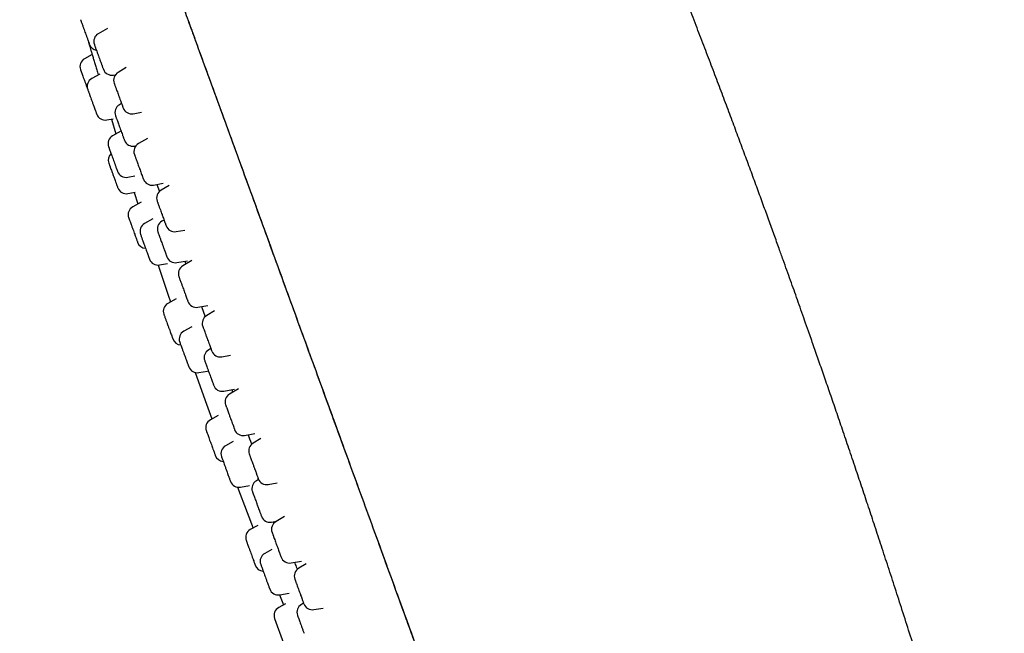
# Model space of a CAD drawing. Header units: millimetres. Extents: x 8 to 1577, y 12 to 2534.
# Tile 53 of 114: x 401 to 456, y 2125 to 2159. Entities that reach past the tile are written whole.
import ezdxf

# ---------------------------------------------------------------- set-up
doc = ezdxf.new("R2010")
doc.units = ezdxf.units.MM

msp = doc.modelspace()

# ---------------------------------------------------------------- linework, layer by layer
at = {"color": 7, "linetype": 'Continuous', "lineweight": 30}
for p, q in [((406.092, 2158.871), (405.579, 2158.575)), ((405.242, 2157.427), (404.813, 2157.185)), ((407.133, 2156.687), (406.681, 2156.426)), ((405.663, 2156.332), (405.216, 2156.08)), ((406.416, 2156.277), (406.534, 2156.297)), ((406.87, 2154.697), (406.75, 2154.628)), ((407.517, 2154.128), (407.972, 2154.208)), ((406.053, 2153.78), (406.41, 2153.847)), ((406.306, 2153.828), (406.559, 2153.003)), ((406.833, 2153.158), (406.374, 2152.898)), ((408.312, 2152.759), (407.803, 2152.465)), ((407.586, 2152.33), (407.662, 2152.343)), ((407.211, 2150.599), (407.609, 2150.673)), ((408.64, 2150.167), (409.172, 2150.26)), ((408.833, 2150.201), (408.978, 2149.804)), ((409.513, 2150.132), (409.065, 2149.874)), ((407.223, 2149.689), (407.621, 2149.763)), ((407.579, 2149.756), (407.782, 2149.122)), ((407.956, 2149.221), (407.489, 2148.958)), ((408.607, 2148.282), (408.148, 2148.023)), ((409.227, 2148.222), (409.107, 2148.152)), ((409.902, 2147.576), (410.374, 2147.659)), ((408.985, 2145.724), (409.425, 2145.806)), ((409.943, 2145.854), (410.532, 2145.958)), ((410.778, 2145.965), (410.275, 2145.674)), ((410.387, 2145.932), (410.445, 2145.772)), ((409.905, 2143.851), (409.443, 2143.591)), ((411.111, 2143.376), (411.661, 2143.473)), ((411.305, 2143.41), (411.51, 2142.848)), ((412.036, 2143.171), (411.597, 2142.918)), ((410.771, 2142.295), (410.325, 2142.043)), ((411.826, 2141.081), (411.706, 2141.011)), ((412.434, 2140.62), (412.921, 2140.706)), ((411.162, 2139.743), (411.638, 2139.832)), ((412.542, 2138.713), (413.146, 2138.82)), ((413.359, 2138.837), (412.867, 2138.553)), ((412.987, 2138.791), (413.038, 2138.651)), ((412.24, 2137.365), (411.799, 2137.117)), ((413.703, 2136.254), (414.266, 2136.354)), ((413.063, 2135.917), (412.641, 2135.679)), ((414.607, 2136.073), (414.178, 2135.826)), ((413.478, 2133.38), (413.982, 2133.474)), ((414.476, 2133.806), (414.354, 2133.735)), ((415.015, 2133.528), (415.514, 2133.616)), ((414.427, 2131.248), (414.019, 2131.019)), ((415.191, 2131.437), (415.478, 2131.487)), ((415.925, 2131.745), (415.445, 2131.468)), ((415.207, 2129.919), (414.817, 2129.699)), ((416.282, 2129.17), (416.855, 2129.271)), ((417.125, 2129.11), (416.71, 2128.87)), ((415.644, 2127.398), (415.866, 2126.848)), ((415.654, 2127.4), (416.173, 2127.496)), ((415.963, 2126.902), (415.593, 2126.694)), ((416.976, 2126.932), (416.855, 2126.863)), ((417.547, 2126.572), (418.055, 2126.661)), ((415.368, 2126.087), (415.867, 2124.715))]:
    msp.add_line(p, q, dxfattribs=at)
at = {"color": 7, "linetype": 'Continuous', "lineweight": 30, "flags": 128}
for points in [[(405.003, 2158.211), (405.009, 2158.19), (405.03, 2158.119)], [(408.899, 2145.715), (409.461, 2144.05), (409.589, 2143.673)], [(410.959, 2139.747), (411.592, 2137.985), (411.89, 2137.168)], [(413.303, 2133.378), (413.844, 2131.965), (414.176, 2131.107)]]:
    msp.add_lwpolyline(points, dxfattribs=at)
at = {"color": 7, "linetype": 'Continuous', "lineweight": 30}
for centre, start, end in [((405.829, 2158.142), 120, 200), ((405.559, 2158.152), 200, 259.6776), ((405.059, 2156.75), 119.4148, 200), ((406.329, 2156.769), 200, 280), ((406.931, 2155.993), 120, 200), ((405.461, 2155.645), 119.4148, 200), ((407, 2154.195), 120, 200), ((407.43, 2154.62), 200, 280), ((405.961, 2154.272), 200, 280.5852), ((406.619, 2152.463), 119.4148, 200), ((407.499, 2152.822), 200, 280), ((408.053, 2152.032), 120, 200), ((406.631, 2151.553), 133.8642, 200), ((407.119, 2151.09), 200, 280.5852), ((408.553, 2150.659), 200, 280), ((407.131, 2150.18), 200, 280.6594), ((409.315, 2149.441), 120, 200), ((407.734, 2148.522), 119.3406, 200), ((408.394, 2147.588), 119.4148, 200), ((409.357, 2147.719), 120, 200), ((409.815, 2148.068), 200, 280), ((408.234, 2147.149), 200, 266.1155), ((408.893, 2146.215), 200, 280.5852), ((409.856, 2146.346), 200, 280), ((410.525, 2145.241), 120, 200), ((409.688, 2143.155), 119.3406, 200), ((411.024, 2143.868), 200, 280), ((411.847, 2142.485), 120, 200), ((410.187, 2141.782), 200, 266.1155), ((410.57, 2141.608), 119.4148, 200), ((411.956, 2140.578), 120, 200), ((412.347, 2141.112), 200, 280), ((411.07, 2140.235), 200, 280.5852), ((412.455, 2139.206), 200, 280), ((413.117, 2138.12), 120, 200), ((412.044, 2136.681), 119.3406, 200), ((413.616, 2136.747), 200, 280), ((412.886, 2135.244), 119.4148, 200), ((414.428, 2135.393), 120, 200), ((412.544, 2135.308), 200, 266.1155), ((413.386, 2133.871), 200, 280.5852), ((414.604, 2133.302), 120, 200), ((414.928, 2134.02), 200, 280), ((415.104, 2131.929), 200, 280), ((415.695, 2131.035), 120, 200), ((414.264, 2130.583), 119.3406, 200), ((415.063, 2129.264), 119.4148, 200), ((414.763, 2129.21), 200, 266.1155), ((416.195, 2129.663), 200, 280), ((416.96, 2128.437), 120, 200), ((415.563, 2127.891), 200, 280.5852), ((417.105, 2126.43), 120, 200), ((417.46, 2127.064), 200, 280), ((415.838, 2126.258), 119.3406, 200)]:
    msp.add_arc(centre, 0.5, start, end, dxfattribs=at)
for points, knots in [([(455.876, 2107.857), (455.794, 2108.144), (455.571, 2108.922), (455.208, 2110.18), (454.789, 2111.62), (454.373, 2113.033), (453.961, 2114.422), (453.552, 2115.79), (453.132, 2117.181), (452.701, 2118.594), (452.262, 2120.023), (451.828, 2121.422), (451.401, 2122.788), (450.981, 2124.12), (450.57, 2125.417), (450.166, 2126.677), (449.772, 2127.9), (449.387, 2129.086), (449.013, 2130.23), (448.65, 2131.333), (448.299, 2132.395), (447.956, 2133.424), (447.607, 2134.464), (447.254, 2135.511), (446.897, 2136.564), (446.552, 2137.576), (446.219, 2138.547), (445.898, 2139.478), (445.589, 2140.369), (445.293, 2141.219), (445.029, 2141.975), (444.795, 2142.641), (444.59, 2143.223), (444.393, 2143.781), (444.2, 2144.324), (444.006, 2144.87), (443.805, 2145.434), (443.594, 2146.024), (443.357, 2146.684), (443.092, 2147.419), (442.798, 2148.232), (442.49, 2149.081), (442.166, 2149.966), (441.828, 2150.888), (441.482, 2151.826), (441.129, 2152.779), (440.768, 2153.745), (440.394, 2154.744), (440.007, 2155.773), (439.605, 2156.834), (439.189, 2157.925), (438.759, 2159.047), (438.315, 2160.199), (437.857, 2161.382), (437.387, 2162.588), (436.905, 2163.817), (436.41, 2165.069), (435.9, 2166.352), (435.371, 2167.675), (434.821, 2169.039), (434.25, 2170.445), (433.661, 2171.886), (433.053, 2173.361), (432.432, 2174.859), (431.797, 2176.378), (431.15, 2177.914), (430.489, 2179.473), (429.813, 2181.052), (429.125, 2182.649), (428.423, 2184.264), (427.704, 2185.903), (427.06, 2187.361), (426.493, 2188.635), (426.008, 2189.722), (425.51, 2190.83), (425.078, 2191.788), (424.811, 2192.378), (424.715, 2192.59)], [0, 0, 0, 0, 0.009906, 0.026865, 0.043453, 0.05973, 0.075746, 0.091545, 0.107133, 0.124005, 0.140562, 0.156776, 0.172625, 0.188089, 0.203149, 0.217791, 0.232009, 0.245809, 0.259201, 0.271963, 0.284342, 0.296346, 0.307977, 0.320748, 0.333047, 0.344879, 0.356245, 0.367144, 0.377575, 0.387536, 0.397026, 0.404151, 0.410984, 0.417524, 0.423779, 0.430117, 0.436752, 0.443682, 0.450908, 0.460042, 0.469609, 0.479607, 0.490037, 0.500898, 0.512188, 0.523226, 0.534644, 0.54644, 0.558615, 0.571165, 0.58409, 0.597387, 0.611053, 0.625089, 0.639499, 0.654021, 0.668917, 0.684194, 0.699861, 0.716225, 0.733015, 0.750245, 0.767908, 0.785979, 0.804097, 0.822551, 0.841305, 0.860323, 0.879563, 0.89903, 0.918806, 0.938987, 0.951925, 0.965094, 0.978522, 0.992244, 1, 1, 1, 1]), ([(401.217, 2184.994), (401.217, 2184.994), (401.215, 2185), (401.223, 2184.979), (401.241, 2184.927), (401.275, 2184.834), (401.322, 2184.705), (401.383, 2184.539), (401.457, 2184.336), (401.544, 2184.097), (401.644, 2183.821), (401.743, 2183.55), (401.832, 2183.303), (401.911, 2183.088), (401.999, 2182.846), (402.096, 2182.579), (402.204, 2182.283), (402.322, 2181.957), (402.449, 2181.609), (402.583, 2181.24), (402.725, 2180.852), (402.877, 2180.433), (403.042, 2179.98), (403.219, 2179.494), (403.402, 2178.991), (403.59, 2178.475), (403.781, 2177.949), (403.983, 2177.396), (404.194, 2176.816), (404.414, 2176.209), (404.64, 2175.589), (404.871, 2174.956), (405.105, 2174.314), (405.346, 2173.651), (405.594, 2172.968), (405.859, 2172.24), (406.141, 2171.465), (406.441, 2170.642), (406.747, 2169.801), (407.06, 2168.942), (407.378, 2168.068), (407.701, 2167.179), (408.029, 2166.278), (408.377, 2165.322), (408.745, 2164.312), (409.133, 2163.246), (409.524, 2162.171), (409.918, 2161.089), (410.314, 2160), (410.713, 2158.906), (411.224, 2157.502), (411.847, 2155.788), (412.585, 2153.762), (413.317, 2151.749), (414.045, 2149.751), (414.766, 2147.768), (415.489, 2145.782), (416.212, 2143.795), (416.932, 2141.817), (417.648, 2139.851), (418.359, 2137.897), (419.07, 2135.943), (419.781, 2133.991), (420.491, 2132.04), (421.2, 2130.093), (421.907, 2128.148), (422.563, 2126.347), (423.167, 2124.687), (423.719, 2123.17), (424.27, 2121.657), (424.785, 2120.243), (425.262, 2118.932), (425.701, 2117.724), (426.138, 2116.525), (426.539, 2115.422), (426.906, 2114.415), (427.238, 2113.501), (427.567, 2112.598), (427.894, 2111.7), (428.217, 2110.811), (428.537, 2109.933), (428.85, 2109.072), (429.157, 2108.231), (429.456, 2107.41), (429.746, 2106.611), (430.028, 2105.836), (430.3, 2105.088), (430.563, 2104.368), (430.814, 2103.677), (431.054, 2103.017), (431.283, 2102.39), (431.498, 2101.797), (431.702, 2101.237), (431.895, 2100.707), (432.078, 2100.204), (432.251, 2099.728), (432.414, 2099.28), (432.566, 2098.865), (432.706, 2098.479), (432.836, 2098.122), (432.956, 2097.791), (433.029, 2097.593), (433.065, 2097.493)], [0, 0, 0, 0, 0.000001, 0.015682, 0.031361, 0.04704, 0.062719, 0.078399, 0.093802, 0.109204, 0.124602, 0.140001, 0.1488, 0.157601, 0.166401, 0.175201, 0.184, 0.1928, 0.2016, 0.209667, 0.217734, 0.225802, 0.233869, 0.241935, 0.249999, 0.257315, 0.264633, 0.271951, 0.279269, 0.286587, 0.293906, 0.300808, 0.307706, 0.314603, 0.321499, 0.328396, 0.336096, 0.343797, 0.351499, 0.359202, 0.366904, 0.374603, 0.382301, 0.389999, 0.398798, 0.407599, 0.416399, 0.425198, 0.433998, 0.442798, 0.451599, 0.467731, 0.483864, 0.499998, 0.515679, 0.531358, 0.547038, 0.562718, 0.578399, 0.593799, 0.6092, 0.6246, 0.640001, 0.6554, 0.670799, 0.686202, 0.701604, 0.713702, 0.725802, 0.7379, 0.749995, 0.759798, 0.769602, 0.779404, 0.789203, 0.7969, 0.804598, 0.812298, 0.820002, 0.827862, 0.835718, 0.843573, 0.851428, 0.859286, 0.867143, 0.875, 0.88284, 0.890681, 0.898522, 0.906361, 0.914198, 0.921897, 0.929596, 0.937298, 0.945, 0.952859, 0.960716, 0.96857, 0.976426, 0.984284, 0.992143, 1, 1, 1, 1]), ([(410.116, 2160.546), (410.231, 2160.228), (410.483, 2159.536), (410.874, 2158.462), (411.287, 2157.327), (411.784, 2155.962), (412.365, 2154.364), (413.031, 2152.535), (413.698, 2150.704), (414.364, 2148.874), (415.026, 2147.054), (415.684, 2145.246), (416.338, 2143.449), (416.992, 2141.652), (417.664, 2139.807), (418.353, 2137.914), (419.059, 2135.973), (419.766, 2134.032), (420.472, 2132.091), (421.179, 2130.149), (421.809, 2128.419), (422.361, 2126.9), (422.837, 2125.593), (423.312, 2124.288), (423.786, 2122.986), (424.259, 2121.686), (424.731, 2120.39), (425.166, 2119.194), (425.566, 2118.096), (425.929, 2117.097), (426.29, 2116.106), (426.648, 2115.123), (427.001, 2114.155), (427.347, 2113.203), (427.687, 2112.269), (428.021, 2111.351), (428.337, 2110.484), (428.634, 2109.665), (428.915, 2108.895), (429.19, 2108.139), (429.459, 2107.4), (429.722, 2106.678), (429.978, 2105.975), (430.225, 2105.294), (430.467, 2104.631), (430.701, 2103.988), (430.928, 2103.365), (431.144, 2102.771), (431.35, 2102.204), (431.547, 2101.664), (431.734, 2101.15), (431.917, 2100.647), (432.095, 2100.159), (432.265, 2099.69), (432.423, 2099.258), (432.568, 2098.859), (432.707, 2098.477), (432.838, 2098.116), (432.961, 2097.778), (433.033, 2097.581), (433.068, 2097.484)], [0, 0, 0, 0, 0.013311, 0.02901, 0.044728, 0.060456, 0.085629, 0.11079, 0.135916, 0.160982, 0.185999, 0.21054, 0.235059, 0.259565, 0.284063, 0.310519, 0.336984, 0.363466, 0.389975, 0.416523, 0.443135, 0.461091, 0.479064, 0.497046, 0.515028, 0.533003, 0.550972, 0.568947, 0.58304, 0.597132, 0.611223, 0.625315, 0.639413, 0.65327, 0.667148, 0.681005, 0.694818, 0.70713, 0.719435, 0.731748, 0.744109, 0.756513, 0.768935, 0.781349, 0.79373, 0.806516, 0.819266, 0.831999, 0.844734, 0.857489, 0.870292, 0.883143, 0.897299, 0.911436, 0.925514, 0.939549, 0.953563, 0.969196, 0.984834, 1, 1, 1, 1]), ([(404.591, 2159.351), (404.591, 2159.351), (404.59, 2159.354), (404.599, 2159.33), (404.612, 2159.293), (404.627, 2159.252), (404.64, 2159.218), (404.646, 2159.2)], [0, 0, 0, 0, 0.149484, 0.447796, 0.632587, 0.815675, 1, 1, 1, 1]), ([(404.646, 2159.2), (404.656, 2159.171), (404.678, 2159.113), (404.711, 2159.021), (404.74, 2158.941), (404.772, 2158.853), (404.814, 2158.738), (404.865, 2158.598), (404.909, 2158.477), (404.945, 2158.38), (404.972, 2158.304), (405.002, 2158.222), (405.032, 2158.139), (405.055, 2158.077), (405.069, 2158.037), (405.081, 2158.004), (405.089, 2157.982), (405.088, 2157.984), (405.088, 2157.985)], [0, 0, 0, 0, 0.076717, 0.153289, 0.195187, 0.236572, 0.319447, 0.402621, 0.485497, 0.536902, 0.587767, 0.63891, 0.715701, 0.792196, 0.834094, 0.875479, 0.958355, 1, 1, 1, 1]), ([(405.03, 2158.119), (405.031, 2158.116), (405.032, 2158.11), (405.048, 2158.058), (405.072, 2157.976), (405.105, 2157.864), (405.147, 2157.723), (405.197, 2157.555), (405.254, 2157.364), (405.316, 2157.153), (405.384, 2156.925), (405.455, 2156.685), (405.519, 2156.469), (405.559, 2156.334), (405.575, 2156.283)], [0, 0, 0, 0, 0.086084, 0.171913, 0.258665, 0.344922, 0.430553, 0.517067, 0.603545, 0.689188, 0.775496, 0.862076, 0.94775, 1, 1, 1, 1]), ([(405.361, 2157.967), (405.361, 2157.968), (405.36, 2157.968), (405.371, 2157.938), (405.39, 2157.887), (405.411, 2157.828), (405.432, 2157.771), (405.448, 2157.727), (405.456, 2157.705)], [0, 0, 0, 0, 0.13747, 0.362037, 0.585798, 0.724407, 0.86174, 1, 1, 1, 1]), ([(405.456, 2157.705), (405.469, 2157.67), (405.495, 2157.599), (405.532, 2157.495), (405.564, 2157.408), (405.598, 2157.315), (405.641, 2157.198), (405.691, 2157.061), (405.731, 2156.949), (405.763, 2156.863), (405.786, 2156.798), (405.811, 2156.731), (405.833, 2156.669), (405.848, 2156.628), (405.855, 2156.608), (405.859, 2156.598), (405.858, 2156.6), (405.858, 2156.601)], [0, 0, 0, 0, 0.084543, 0.168925, 0.215097, 0.260702, 0.352032, 0.44369, 0.535019, 0.591667, 0.64772, 0.70408, 0.788704, 0.873002, 0.919174, 0.96478, 1, 1, 1, 1]), ([(404.589, 2156.579), (404.59, 2156.577), (404.592, 2156.572), (404.603, 2156.54), (404.617, 2156.503), (404.634, 2156.455), (404.661, 2156.381), (404.701, 2156.272), (404.741, 2156.163), (404.777, 2156.063), (404.808, 2155.979), (404.844, 2155.878), (404.886, 2155.763), (404.925, 2155.657), (404.954, 2155.576), (404.973, 2155.523), (404.983, 2155.495), (404.987, 2155.485)], [0, 0, 0, 0, 0.085463, 0.170597, 0.217227, 0.263285, 0.355519, 0.448086, 0.540321, 0.597532, 0.65414, 0.711059, 0.796522, 0.881656, 0.928286, 0.974344, 1, 1, 1, 1]), ([(406.461, 2155.822), (406.461, 2155.821), (406.461, 2155.82), (406.47, 2155.797), (406.49, 2155.743), (406.515, 2155.673), (406.541, 2155.601), (406.566, 2155.534), (406.584, 2155.484), (406.593, 2155.459)], [0, 0, 0, 0, 0.084039, 0.272715, 0.46207, 0.650745, 0.76762, 0.883419, 1, 1, 1, 1]), ([(404.992, 2155.473), (404.992, 2155.473), (404.992, 2155.472), (404.997, 2155.458), (405.007, 2155.43), (405.025, 2155.381), (405.049, 2155.315), (405.072, 2155.252), (405.098, 2155.18), (405.135, 2155.079), (405.183, 2154.946), (405.228, 2154.824), (405.266, 2154.72), (405.297, 2154.635), (405.332, 2154.538), (405.37, 2154.434), (405.402, 2154.345), (405.426, 2154.281), (405.447, 2154.221), (405.469, 2154.161), (405.486, 2154.115), (405.491, 2154.099), (405.491, 2154.102), (405.491, 2154.102)], [0, 0, 0, 0, 0.031351, 0.071157, 0.111181, 0.171276, 0.231141, 0.26393, 0.296316, 0.361174, 0.426265, 0.491122, 0.531351, 0.571157, 0.611181, 0.671276, 0.731141, 0.76393, 0.796316, 0.861174, 0.926265, 0.991122, 1, 1, 1, 1]), ([(406.593, 2155.459), (406.607, 2155.42), (406.635, 2155.342), (406.675, 2155.233), (406.708, 2155.144), (406.742, 2155.05), (406.784, 2154.935), (406.831, 2154.805), (406.868, 2154.704), (406.895, 2154.628), (406.915, 2154.574), (406.934, 2154.521), (406.95, 2154.477), (406.959, 2154.453), (406.96, 2154.45), (406.96, 2154.449)], [0, 0, 0, 0, 0.091977, 0.183779, 0.234011, 0.283627, 0.382987, 0.482705, 0.582065, 0.643695, 0.704676, 0.765992, 0.858058, 0.949768, 1, 1, 1, 1]), ([(406.531, 2154.022), (406.531, 2154.021), (406.532, 2154.018), (406.546, 2153.98), (406.566, 2153.924), (406.589, 2153.862), (406.611, 2153.802), (406.627, 2153.756), (406.636, 2153.733)], [0, 0, 0, 0, 0.1785417, 0.3924156, 0.6055215, 0.7375305, 0.8683238, 1, 1, 1, 1]), ([(406.636, 2153.733), (406.649, 2153.697), (406.676, 2153.624), (406.714, 2153.519), (406.746, 2153.43), (406.78, 2153.337), (406.823, 2153.22), (406.872, 2153.084), (406.912, 2152.975), (406.942, 2152.891), (406.965, 2152.829), (406.988, 2152.766), (407.009, 2152.709), (407.022, 2152.673), (407.027, 2152.657), (407.03, 2152.65), (407.029, 2152.652), (407.029, 2152.653)], [0, 0, 0, 0, 0.086304, 0.172444, 0.219578, 0.266133, 0.359365, 0.452933, 0.546164, 0.603993, 0.661214, 0.718748, 0.805135, 0.891189, 0.938323, 0.984878, 1, 1, 1, 1]), ([(406.151, 2152.288), (406.15, 2152.289), (406.15, 2152.29), (406.159, 2152.265), (406.173, 2152.226), (406.189, 2152.184), (406.21, 2152.124), (406.24, 2152.042), (406.274, 2151.95), (406.303, 2151.869), (406.335, 2151.781), (406.377, 2151.665), (406.429, 2151.525), (406.472, 2151.405), (406.507, 2151.308), (406.535, 2151.232), (406.564, 2151.151), (406.594, 2151.07), (406.616, 2151.009), (406.63, 2150.97), (406.642, 2150.939), (406.649, 2150.919), (406.648, 2150.922), (406.648, 2150.922)], [0, 0, 0, 0, 0.037336, 0.102193, 0.142422, 0.182228, 0.222252, 0.282348, 0.342212, 0.375001, 0.407388, 0.472245, 0.537336, 0.602193, 0.642422, 0.682228, 0.722252, 0.782348, 0.842212, 0.875001, 0.907388, 0.972245, 1, 1, 1, 1]), ([(407.584, 2151.86), (407.584, 2151.86), (407.583, 2151.861), (407.587, 2151.852), (407.597, 2151.823), (407.62, 2151.761), (407.647, 2151.686), (407.675, 2151.609), (407.7, 2151.539), (407.719, 2151.488), (407.728, 2151.462)], [0, 0, 0, 0, 0.04163, 0.131015, 0.310014, 0.489658, 0.668657, 0.779538, 0.889398, 1, 1, 1, 1]), ([(407.728, 2151.462), (407.743, 2151.422), (407.772, 2151.342), (407.812, 2151.232), (407.845, 2151.142), (407.879, 2151.049), (407.92, 2150.935), (407.966, 2150.809), (408.002, 2150.712), (408.027, 2150.641), (408.046, 2150.59), (408.063, 2150.543), (408.077, 2150.505), (408.083, 2150.488), (408.083, 2150.489), (408.083, 2150.489)], [0, 0, 0, 0, 0.094152, 0.188126, 0.239546, 0.290336, 0.392046, 0.494123, 0.595833, 0.658921, 0.721346, 0.784112, 0.878355, 0.972235, 1, 1, 1, 1]), ([(406.161, 2151.382), (406.162, 2151.381), (406.162, 2151.379), (406.169, 2151.361), (406.183, 2151.323), (406.203, 2151.268), (406.223, 2151.212), (406.247, 2151.147), (406.281, 2151.053), (406.327, 2150.926), (406.371, 2150.806), (406.409, 2150.702), (406.44, 2150.616), (406.476, 2150.517), (406.516, 2150.407), (406.551, 2150.312), (406.576, 2150.241), (406.601, 2150.174), (406.626, 2150.104), (406.649, 2150.043), (406.658, 2150.016), (406.662, 2150.007), (406.661, 2150.009), (406.661, 2150.009)], [0, 0, 0, 0, 0.036906, 0.076887, 0.136919, 0.196718, 0.229472, 0.261824, 0.326612, 0.391633, 0.456421, 0.496606, 0.53637, 0.576351, 0.636382, 0.696182, 0.728935, 0.761288, 0.826075, 0.891096, 0.955884, 0.996017, 1, 1, 1, 1]), ([(408.847, 2149.267), (408.846, 2149.268), (408.846, 2149.269), (408.85, 2149.259), (408.857, 2149.238), (408.874, 2149.193), (408.902, 2149.114), (408.934, 2149.026), (408.965, 2148.941), (408.993, 2148.864), (409.013, 2148.81), (409.023, 2148.783)], [0, 0, 0, 0, 0.064557, 0.145265, 0.224983, 0.384626, 0.544844, 0.704487, 0.803378, 0.901358, 1, 1, 1, 1]), ([(409.023, 2148.783), (409.038, 2148.741), (409.069, 2148.657), (409.109, 2148.546), (409.141, 2148.457), (409.175, 2148.366), (409.214, 2148.257), (409.257, 2148.14), (409.288, 2148.055), (409.31, 2147.995), (409.324, 2147.955), (409.337, 2147.92), (409.345, 2147.898), (409.344, 2147.899), (409.344, 2147.9)], [0, 0, 0, 0, 0.101119, 0.202046, 0.257271, 0.311819, 0.421055, 0.530685, 0.63992, 0.707676, 0.77472, 0.84213, 0.943347, 1, 1, 1, 1]), ([(407.266, 2148.348), (407.266, 2148.348), (407.266, 2148.348), (407.276, 2148.318), (407.291, 2148.277), (407.307, 2148.233), (407.33, 2148.171), (407.361, 2148.087), (407.395, 2147.993), (407.425, 2147.911), (407.457, 2147.822), (407.499, 2147.706), (407.55, 2147.566), (407.594, 2147.446), (407.629, 2147.351), (407.656, 2147.276), (407.684, 2147.197), (407.713, 2147.118), (407.735, 2147.059), (407.748, 2147.023), (407.758, 2146.994), (407.765, 2146.977), (407.763, 2146.98), (407.763, 2146.981)], [0, 0, 0, 0, 0.045889, 0.110747, 0.150976, 0.190782, 0.230806, 0.290901, 0.350765, 0.383554, 0.415941, 0.480799, 0.545889, 0.610747, 0.650976, 0.690782, 0.730806, 0.790901, 0.850765, 0.883554, 0.915941, 0.980799, 1, 1, 1, 1]), ([(407.924, 2147.416), (407.924, 2147.416), (407.924, 2147.417), (407.931, 2147.397), (407.949, 2147.348), (407.973, 2147.282), (407.998, 2147.212), (408.022, 2147.146), (408.053, 2147.062), (408.091, 2146.958), (408.13, 2146.85), (408.163, 2146.761), (408.197, 2146.667), (408.239, 2146.551), (408.287, 2146.42), (408.324, 2146.316), (408.353, 2146.239), (408.373, 2146.182), (408.393, 2146.127), (408.411, 2146.078), (408.42, 2146.053), (408.423, 2146.044), (408.423, 2146.045), (408.423, 2146.045)], [0, 0, 0, 0, 0.018463, 0.08332, 0.148411, 0.213268, 0.253497, 0.293303, 0.333327, 0.393423, 0.453287, 0.486076, 0.518463, 0.58332, 0.648411, 0.713268, 0.753497, 0.793303, 0.833327, 0.893423, 0.953287, 0.986076, 1, 1, 1, 1]), ([(408.888, 2147.546), (408.887, 2147.547), (408.886, 2147.549), (408.889, 2147.542), (408.895, 2147.526), (408.91, 2147.486), (408.936, 2147.413), (408.967, 2147.329), (408.997, 2147.246), (409.024, 2147.172), (409.043, 2147.118), (409.053, 2147.092)], [0, 0, 0, 0, 0.028812, 0.112604, 0.195369, 0.361112, 0.527452, 0.693195, 0.795865, 0.897589, 1, 1, 1, 1]), ([(409.053, 2147.092), (409.068, 2147.05), (409.098, 2146.967), (409.139, 2146.857), (409.171, 2146.767), (409.205, 2146.675), (409.245, 2146.565), (409.289, 2146.444), (409.321, 2146.355), (409.344, 2146.291), (409.36, 2146.247), (409.375, 2146.208), (409.385, 2146.18), (409.386, 2146.178), (409.386, 2146.177)], [0, 0, 0, 0, 0.098635, 0.197083, 0.250951, 0.304159, 0.410711, 0.517648, 0.624201, 0.690292, 0.755688, 0.821443, 0.920173, 1, 1, 1, 1]), ([(410.055, 2145.07), (410.056, 2145.068), (410.056, 2145.066), (410.064, 2145.045), (410.075, 2145.016), (410.094, 2144.961), (410.127, 2144.873), (410.161, 2144.777), (410.194, 2144.687), (410.223, 2144.607), (410.244, 2144.551), (410.254, 2144.523)], [0, 0, 0, 0, 0.136085, 0.210622, 0.284245, 0.431681, 0.579648, 0.727083, 0.818413, 0.908901, 1, 1, 1, 1]), ([(410.254, 2144.523), (410.269, 2144.48), (410.301, 2144.395), (410.341, 2144.285), (410.373, 2144.197), (410.405, 2144.108), (410.443, 2144.004), (410.483, 2143.895), (410.511, 2143.817), (410.53, 2143.766), (410.542, 2143.733), (410.552, 2143.705), (410.553, 2143.7), (410.555, 2143.697)], [0, 0, 0, 0, 0.107192, 0.21418, 0.272722, 0.330545, 0.446342, 0.562555, 0.678351, 0.750176, 0.821246, 0.892705, 1, 1, 1, 1]), ([(409.218, 2142.984), (409.218, 2142.983), (409.219, 2142.981), (409.225, 2142.965), (409.238, 2142.928), (409.264, 2142.857), (409.294, 2142.775), (409.324, 2142.694), (409.35, 2142.62), (409.384, 2142.528), (409.424, 2142.417), (409.464, 2142.307), (409.497, 2142.217), (409.531, 2142.125), (409.571, 2142.014), (409.615, 2141.892), (409.649, 2141.8), (409.673, 2141.735), (409.689, 2141.689), (409.704, 2141.648), (409.715, 2141.617), (409.717, 2141.614), (409.717, 2141.612)], [0, 0, 0, 0, 0.03294, 0.065477, 0.130633, 0.196024, 0.261181, 0.301596, 0.341585, 0.381794, 0.442167, 0.502307, 0.535247, 0.567784, 0.63294, 0.698332, 0.763488, 0.803903, 0.843893, 0.884101, 0.944474, 1, 1, 1, 1]), ([(411.378, 2142.311), (411.378, 2142.312), (411.377, 2142.314), (411.384, 2142.294), (411.395, 2142.266), (411.409, 2142.227), (411.433, 2142.162), (411.469, 2142.062), (411.507, 2141.959), (411.541, 2141.863), (411.572, 2141.78), (411.592, 2141.723), (411.603, 2141.695)], [0, 0, 0, 0, 0.061553, 0.189261, 0.25921, 0.328302, 0.466662, 0.605522, 0.743882, 0.82959, 0.914508, 1, 1, 1, 1]), ([(411.603, 2141.695), (411.618, 2141.652), (411.65, 2141.565), (411.689, 2141.457), (411.72, 2141.372), (411.751, 2141.287), (411.787, 2141.189), (411.823, 2141.09), (411.847, 2141.023), (411.863, 2140.981), (411.871, 2140.957), (411.877, 2140.942), (411.876, 2140.944), (411.876, 2140.944)], [0, 0, 0, 0, 0.1130137, 0.2258129, 0.2875338, 0.348498, 0.4705835, 0.5931088, 0.7151942, 0.7909202, 0.8658499, 0.9411901, 1, 1, 1, 1]), ([(410.1, 2141.437), (410.101, 2141.434), (410.103, 2141.429), (410.111, 2141.406), (410.123, 2141.374), (410.144, 2141.316), (410.178, 2141.225), (410.213, 2141.127), (410.247, 2141.035), (410.276, 2140.954), (410.312, 2140.856), (410.354, 2140.741), (410.394, 2140.631), (410.425, 2140.544), (410.457, 2140.456), (410.494, 2140.354), (410.533, 2140.247), (410.56, 2140.173), (410.578, 2140.123), (410.589, 2140.093), (410.598, 2140.069), (410.599, 2140.066), (410.6, 2140.065)], [0, 0, 0, 0, 0.060138, 0.093076, 0.125611, 0.190765, 0.256153, 0.321307, 0.361719, 0.401707, 0.441914, 0.502284, 0.562422, 0.595361, 0.627895, 0.693049, 0.758437, 0.823591, 0.864004, 0.903991, 0.944198, 1, 1, 1, 1]), ([(411.487, 2140.405), (411.487, 2140.405), (411.487, 2140.405), (411.495, 2140.383), (411.506, 2140.351), (411.521, 2140.31), (411.546, 2140.242), (411.584, 2140.139), (411.622, 2140.034), (411.657, 2139.937), (411.687, 2139.854), (411.708, 2139.796), (411.719, 2139.768)], [0, 0, 0, 0, 0.080234, 0.205401, 0.273957, 0.341673, 0.477279, 0.613374, 0.748981, 0.832982, 0.91621, 1, 1, 1, 1]), ([(411.719, 2139.768), (411.734, 2139.725), (411.766, 2139.638), (411.805, 2139.53), (411.836, 2139.446), (411.866, 2139.362), (411.901, 2139.267), (411.936, 2139.17), (411.959, 2139.107), (411.974, 2139.067), (411.981, 2139.046), (411.986, 2139.034), (411.985, 2139.037), (411.985, 2139.037)], [0, 0, 0, 0, 0.1150761, 0.2299338, 0.292781, 0.3548577, 0.4791712, 0.6039325, 0.7282458, 0.8053537, 0.8816508, 0.9583659, 1, 1, 1, 1]), ([(412.647, 2137.948), (412.647, 2137.948), (412.646, 2137.95), (412.651, 2137.937), (412.663, 2137.904), (412.677, 2137.865), (412.695, 2137.816), (412.723, 2137.74), (412.763, 2137.629), (412.804, 2137.518), (412.84, 2137.418), (412.871, 2137.333), (412.892, 2137.275), (412.902, 2137.247)], [0, 0, 0, 0, 0.014284, 0.132759, 0.250778, 0.315419, 0.379268, 0.50713, 0.635453, 0.763315, 0.84252, 0.920995, 1, 1, 1, 1]), ([(412.902, 2137.247), (412.918, 2137.204), (412.949, 2137.117), (412.988, 2137.012), (413.017, 2136.931), (413.046, 2136.852), (413.079, 2136.762), (413.11, 2136.676), (413.13, 2136.622), (413.141, 2136.592), (413.146, 2136.578), (413.146, 2136.577), (413.146, 2136.577)], [0, 0, 0, 0, 0.1218409, 0.2434505, 0.3099923, 0.3757182, 0.5073395, 0.6394349, 0.771056, 0.8526968, 0.933479, 1, 1, 1, 1]), ([(411.574, 2136.51), (411.575, 2136.509), (411.576, 2136.506), (411.585, 2136.481), (411.601, 2136.438), (411.618, 2136.391), (411.638, 2136.334), (411.669, 2136.249), (411.712, 2136.131), (411.754, 2136.015), (411.792, 2135.913), (411.823, 2135.827), (411.86, 2135.726), (411.901, 2135.613), (411.938, 2135.512), (411.966, 2135.435), (411.993, 2135.361), (412.022, 2135.279), (412.05, 2135.204), (412.065, 2135.161), (412.073, 2135.14), (412.074, 2135.138), (412.074, 2135.137)], [0, 0, 0, 0, 0.0385418, 0.0987302, 0.1586868, 0.1915263, 0.2239632, 0.2889206, 0.354112, 0.4190694, 0.4593605, 0.499228, 0.5393138, 0.5995022, 0.6594588, 0.6922983, 0.7247352, 0.7896926, 0.8548841, 0.9198414, 0.9601326, 1, 1, 1, 1]), ([(413.897, 2136.289), (413.953, 2136.134), (414.018, 2135.956), (414.083, 2135.779), (414.091, 2135.756)], [0, 0, 0, 0, 0.867754, 1, 1, 1, 1]), ([(412.417, 2135.072), (412.417, 2135.072), (412.416, 2135.073), (412.421, 2135.062), (412.431, 2135.032), (412.449, 2134.983), (412.468, 2134.932), (412.49, 2134.872), (412.522, 2134.783), (412.567, 2134.66), (412.61, 2134.542), (412.647, 2134.439), (412.679, 2134.353), (412.715, 2134.253), (412.756, 2134.141), (412.792, 2134.042), (412.819, 2133.968), (412.845, 2133.897), (412.872, 2133.82), (412.898, 2133.751), (412.911, 2133.715), (412.916, 2133.701), (412.916, 2133.701), (412.916, 2133.701)], [0, 0, 0, 0, 0.015562, 0.055586, 0.115682, 0.175546, 0.208335, 0.240722, 0.305579, 0.37067, 0.435527, 0.475756, 0.515562, 0.555586, 0.615682, 0.675546, 0.708335, 0.740722, 0.805579, 0.87067, 0.935527, 0.975756, 1, 1, 1, 1]), ([(413.959, 2135.221), (413.959, 2135.221), (413.959, 2135.22), (413.967, 2135.197), (413.982, 2135.157), (413.999, 2135.111), (414.019, 2135.057), (414.049, 2134.974), (414.092, 2134.856), (414.133, 2134.742), (414.17, 2134.64), (414.202, 2134.554), (414.222, 2134.497), (414.233, 2134.468)], [0, 0, 0, 0, 0.058861, 0.171978, 0.28466, 0.346378, 0.407339, 0.529419, 0.651939, 0.774019, 0.849642, 0.924568, 1, 1, 1, 1]), ([(414.233, 2134.468), (414.249, 2134.425), (414.28, 2134.34), (414.317, 2134.238), (414.345, 2134.16), (414.373, 2134.084), (414.403, 2134.001), (414.431, 2133.923), (414.448, 2133.877), (414.456, 2133.856), (414.459, 2133.848), (414.458, 2133.85), (414.458, 2133.85)], [0, 0, 0, 0, 0.128086, 0.255929, 0.325881, 0.394976, 0.533344, 0.67221, 0.810578, 0.896403, 0.981326, 1, 1, 1, 1]), ([(414.135, 2133.13), (414.135, 2133.13), (414.135, 2133.13), (414.14, 2133.116), (414.152, 2133.083), (414.171, 2133.03), (414.19, 2132.977), (414.213, 2132.915), (414.246, 2132.823), (414.292, 2132.699), (414.335, 2132.58), (414.373, 2132.476), (414.404, 2132.39), (414.425, 2132.333), (414.435, 2132.305)], [0, 0, 0, 0, 0.044643, 0.11545, 0.221765, 0.327672, 0.385679, 0.442975, 0.557714, 0.672867, 0.787607, 0.858682, 0.929104, 1, 1, 1, 1]), ([(414.435, 2132.305), (414.45, 2132.263), (414.481, 2132.18), (414.516, 2132.082), (414.542, 2132.01), (414.568, 2131.94), (414.594, 2131.867), (414.618, 2131.801), (414.63, 2131.769), (414.634, 2131.758), (414.634, 2131.759), (414.634, 2131.759)], [0, 0, 0, 0, 0.1381, 0.275937, 0.351358, 0.425855, 0.57504, 0.724763, 0.873948, 0.966483, 1, 1, 1, 1]), ([(415.225, 2130.864), (415.226, 2130.863), (415.226, 2130.861), (415.234, 2130.842), (415.248, 2130.803), (415.268, 2130.747), (415.289, 2130.69), (415.313, 2130.625), (415.347, 2130.53), (415.393, 2130.402), (415.437, 2130.282), (415.475, 2130.179), (415.506, 2130.092), (415.527, 2130.036), (415.537, 2130.008)], [0, 0, 0, 0, 0.068532, 0.1375684, 0.2412256, 0.3444835, 0.4010402, 0.4569034, 0.5687739, 0.6810474, 0.7929178, 0.8622161, 0.9308763, 1, 1, 1, 1]), ([(413.794, 2130.411), (413.794, 2130.411), (413.792, 2130.416), (413.798, 2130.4), (413.808, 2130.372), (413.821, 2130.337), (413.84, 2130.285), (413.867, 2130.21), (413.898, 2130.125), (413.926, 2130.048), (413.957, 2129.963), (413.998, 2129.85), (414.049, 2129.71), (414.094, 2129.588), (414.13, 2129.488), (414.159, 2129.409), (414.19, 2129.322), (414.223, 2129.234), (414.248, 2129.164), (414.265, 2129.118), (414.279, 2129.079), (414.291, 2129.046), (414.292, 2129.042), (414.293, 2129.041)], [0, 0, 0, 0, 0.007414, 0.072272, 0.112501, 0.152307, 0.192331, 0.252426, 0.31229, 0.345079, 0.377466, 0.442324, 0.507414, 0.572272, 0.612501, 0.652307, 0.692331, 0.752426, 0.81229, 0.845079, 0.877466, 0.942324, 1, 1, 1, 1]), ([(415.537, 2130.008), (415.552, 2129.967), (415.582, 2129.884), (415.617, 2129.79), (415.642, 2129.719), (415.666, 2129.653), (415.692, 2129.583), (415.713, 2129.524), (415.724, 2129.496), (415.725, 2129.493), (415.725, 2129.491)], [0, 0, 0, 0, 0.142889, 0.285507, 0.363543, 0.440623, 0.594982, 0.749897, 0.904256, 1, 1, 1, 1]), ([(414.594, 2129.09), (414.594, 2129.09), (414.594, 2129.089), (414.602, 2129.069), (414.612, 2129.041), (414.628, 2128.996), (414.653, 2128.929), (414.682, 2128.849), (414.708, 2128.776), (414.738, 2128.695), (414.778, 2128.585), (414.828, 2128.446), (414.873, 2128.323), (414.91, 2128.221), (414.94, 2128.14), (414.973, 2128.049), (415.007, 2127.955), (415.035, 2127.879), (415.054, 2127.827), (415.071, 2127.78), (415.085, 2127.74), (415.094, 2127.718), (415.092, 2127.722), (415.092, 2127.723)], [0, 0, 0, 0, 0.046671, 0.0869, 0.126706, 0.16673, 0.226826, 0.28669, 0.319479, 0.351866, 0.416723, 0.481814, 0.546671, 0.5869, 0.626706, 0.66673, 0.726826, 0.78669, 0.819479, 0.851866, 0.916723, 0.981814, 1, 1, 1, 1]), ([(416.475, 2129.204), (416.489, 2129.166), (416.539, 2129.029), (416.588, 2128.896), (416.623, 2128.8)], [0, 0, 0, 0, 0.280029, 1, 1, 1, 1]), ([(416.491, 2128.265), (416.491, 2128.265), (416.49, 2128.266), (416.493, 2128.258), (416.502, 2128.235), (416.518, 2128.191), (416.54, 2128.131), (416.561, 2128.071), (416.586, 2128.003), (416.622, 2127.905), (416.669, 2127.775), (416.713, 2127.654), (416.751, 2127.55), (416.782, 2127.464), (416.803, 2127.408), (416.813, 2127.38)], [0, 0, 0, 0, 0.02353, 0.090566, 0.15797, 0.259175, 0.35999, 0.415209, 0.469751, 0.578975, 0.688592, 0.797816, 0.865475, 0.932512, 1, 1, 1, 1]), ([(416.813, 2127.38), (416.828, 2127.34), (416.857, 2127.258), (416.891, 2127.166), (416.915, 2127.099), (416.938, 2127.035), (416.962, 2126.97), (416.981, 2126.917), (416.99, 2126.894), (416.99, 2126.894), (416.99, 2126.894)], [0, 0, 0, 0, 0.147804, 0.295327, 0.376048, 0.45578, 0.615448, 0.775692, 0.93536, 1, 1, 1, 1]), ([(416.637, 2126.255), (416.637, 2126.256), (416.636, 2126.258), (416.642, 2126.242), (416.65, 2126.218), (416.665, 2126.177), (416.688, 2126.115), (416.716, 2126.039), (416.741, 2125.968), (416.77, 2125.889), (416.809, 2125.781), (416.86, 2125.643), (416.904, 2125.52), (416.942, 2125.417), (416.972, 2125.334), (416.991, 2125.282), (417, 2125.256)], [0, 0, 0, 0, 0.049319, 0.110998, 0.17203, 0.233395, 0.325535, 0.41732, 0.467592, 0.517248, 0.616689, 0.716487, 0.815927, 0.877526, 0.938557, 1, 1, 1, 1])]:
    msp.add_open_spline(points, degree=3, knots=knots, dxfattribs=at)

doc.saveas('drawing.dxf')
